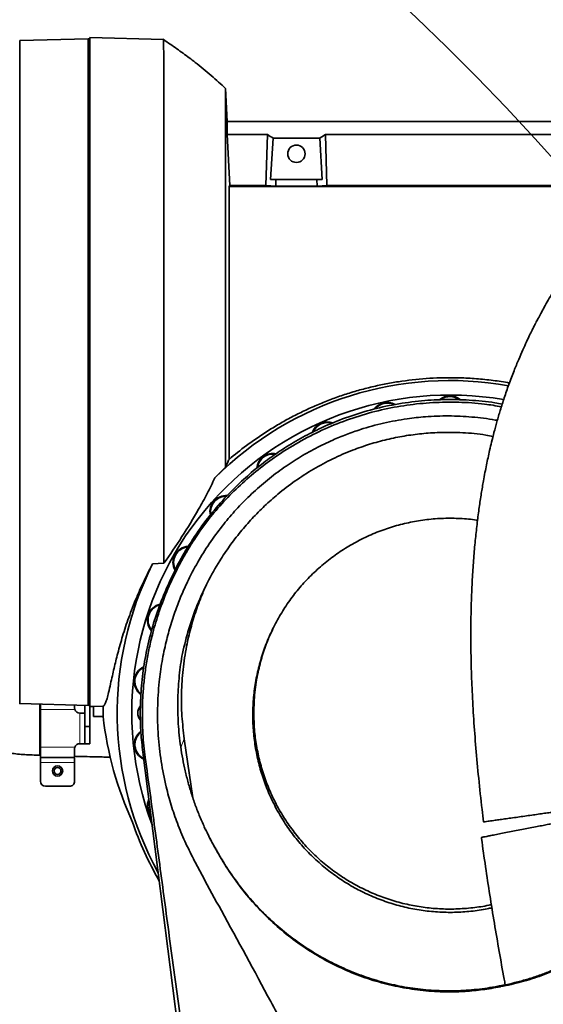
# Model space of a CAD drawing. Header units: millimetres. Extents: x 0 to 14900, y 0 to 10500.
# Tile 14 of 46: x 3513 to 3820, y 6804 to 7381. Entities that reach past the tile are written whole.
import ezdxf

# ---------------------------------------------------------------- set-up
doc = ezdxf.new("R2010")
doc.units = ezdxf.units.MM
doc.header["$LTSCALE"] = 25
doc.layers.add('THICK_LINE', color=7, linetype='Continuous')
doc.styles.add('SLDTEXTSTYLE0', font='TXT', dxfattribs={"width": 0.605})
doc.dimstyles.new('SLDDIMSTYLE0', dxfattribs={"dimtxt": 87.5, "dimasz": 87.5, "dimexe": 0, "dimexo": 0.0625, "dimgap": 21.875, "dimtad": 1, "dimdec": 0, "dimrnd": 1e-09, "dimzin": 12, "dimdsep": 46, "dimtxsty": 'SLDTEXTSTYLE0', "dimsah": 1, "dimcen": 0.09, "dimadec": 0, "dimazin": 3, "dimtfac": 1, "dimtofl": 0, "dimtmove": 0, "dimatfit": 3, "dimfxl": 1, "dimfrac": 2, "dimtolj": 1, "dimtzin": 12, "dimarcsym": 0})

# ---------------------------------------------------------------- blocks, each defined once
blk = doc.blocks.new('_D_5')
at = {"layer": 'THICK_LINE'}
for p, q in [((3814.85, 8448.48), (6748.77, 8448.48)), ((6711.27, 8448.48), (6711.27, 5049.82)), ((3815.75, 5049.82), (6748.77, 5049.82))]:
    blk.add_line(p, q, dxfattribs=at)
for points in [[(6711.27, 8448.48), (6698.77, 8360.98), (6723.77, 8360.98)], [(6711.27, 5049.82), (6723.77, 5137.32), (6698.77, 5137.32)]]:
    blk.add_solid(points, dxfattribs=at)
at = {"layer": 'THICK_LINE', "insert": (6598.48, 6615.47), "char_height": 87.5, "attachment_point": 1, "rotation": 90, "style": 'SLDTEXTSTYLE0'}
blk.add_mtext('3399', dxfattribs=at)

msp = doc.modelspace()

# ---------------------------------------------------------------- linework, layer by layer
at = {"color": 7, "linetype": 'Continuous', "lineweight": 35}
for p, q in [((3552.8527367, 7370.3458617), (3512.6770007, 7369.293823)), ((3553.8527367, 7370.2846991), (3552.8527367, 7370.3458617)), ((3552.8527367, 7370.3458617), (3552.8527367, 6979.2982335)), ((3553.8527367, 7370.9673039), (3553.8527367, 6978.6767913)), ((3553.8527367, 7370.9673039), (3596.9944984, 7369.8375972)), ((3597.9696363, 7369.1490306), (3596.739419, 7370.0102762)), ((3596.9944984, 7369.8375972), (3596.994305, 7369.8318366)), ((3634.330785, 7321.8220476), (3633.3219046, 7341.0726335)), ((3633.5026352, 7340.6075096), (3633.3384129, 7340.7576359)), ((3634.330785, 7321.8220476), (3634.330785, 7314.1110402)), ((3634.330785, 7321.8220476), (3883.8527367, 7321.8220476)), ((3635.7599174, 7284.2679601), (3634.330785, 7314.1110402)), ((3657.861481, 7314.1110402), (3634.330785, 7314.1110402)), ((3656.9584996, 7284.2679601), (3657.861481, 7314.1110402)), ((3661.2026516, 7311.9351396), (3659.7434408, 7287.8220476)), ((3661.2026516, 7311.9351396), (3688.5028219, 7311.9351396)), ((3688.5028219, 7311.9351396), (3689.9620327, 7287.8220476)), ((3692.7469738, 7284.2679601), (3691.8439925, 7314.1110402)), ((3691.8439925, 7314.1110402), (3847.861481, 7314.1110402)), ((3635.3527367, 7283.6432058), (3635.7599174, 7284.2679601)), ((3635.3527367, 7283.6432058), (3635.3527367, 7123.5950525)), ((3872.6124051, 7283.6432058), (3635.3527367, 7283.6432058)), ((3635.7599174, 7284.2679601), (3656.9584996, 7284.2679601)), ((3662.7214168, 7283.9181121), (3656.9584996, 7284.2679601)), ((3659.7434408, 7287.8220476), (3662.8395407, 7287.8220476)), ((3662.8395407, 7287.8220476), (3662.7214168, 7283.9181121)), ((3686.9840567, 7283.9181121), (3662.7214168, 7283.9181121)), ((3686.8659328, 7287.8220476), (3662.8395407, 7287.8220476)), ((3686.9840567, 7283.9181121), (3686.8659328, 7287.8220476)), ((3689.9620327, 7287.8220476), (3686.8659328, 7287.8220476)), ((3686.9840567, 7283.9181121), (3692.7469738, 7284.2679601)), ((3846.9584996, 7284.2679601), (3692.7469738, 7284.2679601)), ((3627.0595776, 7112.8004709), (3633.3219167, 7118.9888008)), ((3626.5696273, 7092.3796611), (3626.5742744, 7092.3851275)), ((3597.1271444, 7062.6192856), (3590.586325, 7062.3218633)), ((3602.617984, 7056.2741458), (3601.089134, 7053.0753156)), ((3512.6791763, 6980.3502153), (3552.8527367, 6979.2982335)), ((3524.8527367, 6980.0314394), (3524.8527367, 6976.8220476)), ((3524.8527367, 6976.8220476), (3524.8527367, 6954.8220476)), ((3544.8527367, 6979.5077209), (3544.8527367, 6977.8220476)), ((3545.0243096, 6976.8220476), (3544.8527367, 6977.8220476)), ((3550.8527367, 6979.3506054), (3550.8527367, 6966.8220476)), ((3552.8527367, 6979.2982335), (3553.8527367, 6979.3593962)), ((3555.8527367, 6978.7291632), (3553.8527367, 6978.6767913)), ((3553.8527367, 6978.6767913), (3553.8527367, 6966.8220476)), ((3561.5341462, 6978.8779361), (3555.8527367, 6978.7291632)), ((3555.8527367, 6972.8220476), (3555.8527367, 6978.7291632)), ((3550.6811639, 6974.8220476), (3547.8527367, 6974.8220476)), ((3561.503531, 6972.8220476), (3555.8527367, 6972.8220476)), ((3550.8527367, 6966.8220476), (3553.8527367, 6966.8220476)), ((3550.8527367, 6966.8220476), (3550.8527367, 6956.8220476)), ((3553.8527367, 6966.8220476), (3553.8527367, 6956.8220476)), ((3609.1308148, 6959.7367375), (3614.1686739, 6925.0234303)), ((3524.8527367, 6954.8220476), (3524.8527367, 6948.8220476)), ((3544.8527367, 6953.8220476), (3545.0243096, 6954.8220476)), ((3544.8527367, 6953.8220476), (3544.8527367, 6948.8220476)), ((3547.8527367, 6956.8220476), (3550.8527367, 6956.8220476)), ((3550.8527367, 6956.8220476), (3553.8527367, 6956.8220476)), ((3524.510734, 6950.0948004), (3524.8526186, 6950.0813757)), ((3524.8527367, 6948.8220476), (3544.8527367, 6948.8220476)), ((3524.8527367, 6948.8220476), (3524.8527367, 6945.8220476)), ((3544.8527367, 6948.8220476), (3544.8527367, 6945.8220476)), ((3683.5240101, 6178.6460345), (3584.8139908, 6951.8372707)), ((3524.8527367, 6945.8220476), (3524.8527367, 6934.8220476)), ((3544.8527367, 6945.8220476), (3544.8527367, 6934.8220476)), ((3527.8527367, 6931.8220476), (3541.8527367, 6931.8220476)), ((3628.8517689, 6892.7462612), (3628.4715561, 6893.54466)), ((3794.2537087, 6814.2753479), (3794.3365759, 6814.8563889))]:
    msp.add_line(p, q, dxfattribs=at)
at = {"color": 8, "linetype": 'Continuous', "lineweight": 18}
for p, q in [((3524.8527367, 6976.8220476), (3545.0243096, 6976.8220476)), ((3547.8527367, 6974.8220476), (3547.8527367, 6956.8220476)), ((3607.1016734, 6954.6756116), (3609.1308148, 6959.7367375)), ((3524.8527367, 6954.8220476), (3545.0243096, 6954.8220476)), ((3586.2267892, 6948.7170305), (3584.8139908, 6951.8372707)), ((3524.8527367, 6945.8220476), (3544.8527367, 6945.8220476))]:
    msp.add_line(p, q, dxfattribs=at)
at = {"color": 7, "linetype": 'Continuous', "lineweight": 35}
for centre, radius in [((3674.8527367, 7302.8220476), 5.1), ((3534.8527367, 6940.8220476), 3), ((3534.8527367, 6940.8220476), 2)]:
    msp.add_circle(centre, radius, dxfattribs=at)
for centre, radius, start, end in [((3764.8527367, 6974.8220476), 195, 79.8911704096, 134.9615085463), ((3764.8527367, 6974.8220476), 186.5, 80.2968951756, 200.5724932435), ((3728.1563233, 7147.4650992), 9.5, 61.8935166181, 144.2497010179), ((3728.1563233, 7147.4650992), 9.135, 65.1725214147, 140.7298771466), ((3764.8527367, 7151.3220476), 9.5, 49.7307075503, 130.8467267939), ((3764.8527367, 7151.3220476), 9.135, 52.6735848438, 126.2378969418), ((3693.0637192, 7136.0628209), 9.5, 70.2198989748, 158.5281891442), ((3693.0637192, 7136.0628209), 9.135, 72.6822138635, 155.886408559), ((3661.1086397, 7117.6135471), 9.5, 78.2960686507, 174.5018831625), ((3661.1086397, 7117.6135471), 9.135, 80.5731319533, 172.9164204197), ((3633.687675, 7092.9235996), 9.5, 85.6936411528, 191.8923434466), ((3633.687675, 7092.9235996), 9.135, 87.6559448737, 190.0603022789), ((3611.999253, 7063.0720476), 9.5, 93.3253381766, 209.0092364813), ((3611.999253, 7063.0720476), 9.135, 95.0987551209, 207.1753429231), ((3764.8527367, 6974.8220476), 195, 153.338602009, 208.7203084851), ((3596.9912616, 7029.3635471), 9.5, 102.1514913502, 222.2654132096), ((3596.9912616, 7029.3635471), 9.135, 103.6335819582, 220.3622092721), ((3589.3196222, 6993.2713214), 9.5, 114.7725098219, 233.9876345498), ((3589.3196222, 6993.2713214), 9.135, 116.2150653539, 231.9760870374), ((3547.8527367, 6977.8220476), 3, 199.4712206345, 270), ((3764.8527367, 6974.8220476), 203.3590408, 178.857190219, 180.5635028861), ((3588.3527367, 6974.8220476), 6.5, 138.5347189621, 180), ((3588.3527367, 6974.8220476), 6.5, 180, 220.4963148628), ((3589.3196222, 6956.3727739), 9.5, 127.0395445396, 245.2078349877), ((3589.3196222, 6956.3727739), 9.135, 128.7082467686, 243.7619713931), ((3547.8527367, 6953.8220476), 3, 90, 160.5287793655), ((3527.8527367, 6934.8220476), 3, 180, 270), ((3541.8527367, 6934.8220476), 3, 270, 0.0000000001), ((3596.9912616, 6920.2805481), 9.5, 155.5782149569, 218.9724883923), ((3596.9912616, 6920.2805481), 9.135, 159.5064035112, 215.0442998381), ((3764.8527367, 6974.8220476), 196.7818645, 198.9797053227, 210.0045820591)]:
    msp.add_arc(centre, radius, start, end, dxfattribs=at)
for centre, major_axis, ratio, start_param, end_param in [((3622.3056487, 7174.8220476), (13.289428, 146.8018055), 0.5742046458, 5.966267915, 6.0097856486), ((3727.3998248, 7174.8220476), (-13.289428, 146.8018055), 0.5742046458, 0.2733996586, 0.3169173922), ((3764.8527367, 6996.6633876), (0, 205.8882133), 0.9943572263, 1.6868541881, 2.0008634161)]:
    msp.add_ellipse(centre, major_axis=major_axis, ratio=ratio, start_param=start_param, end_param=end_param, dxfattribs=at)
for points, knots in [([(3597.1271444, 7062.6192856), (3597.1286736, 7066.4461914), (3597.131748, 7074.1396323), (3597.1346845, 7086.3863511), (3597.1413651, 7099.1564523), (3597.1431203, 7110.7399495), (3597.1439305, 7120.9146102), (3597.1456294, 7129.523614), (3597.1484422, 7139.2371508), (3597.1496196, 7150.0755755), (3597.1481754, 7163.0519749), (3597.1495819, 7176.4879211), (3597.1507423, 7190.3122772), (3597.1472727, 7203.4178283), (3597.1460864, 7216.3697258), (3597.1463693, 7229.1101716), (3597.1416504, 7241.5375912), (3597.1377216, 7253.6411092), (3597.1363953, 7265.3699749), (3597.1312677, 7276.7522351), (3597.124475, 7287.8407277), (3597.1209137, 7298.4289471), (3597.1152029, 7308.4581871), (3597.106097, 7317.7589498), (3597.0999787, 7326.3897122), (3597.0938493, 7334.3172899), (3597.0828404, 7341.4938474), (3597.0740102, 7347.9136556), (3597.0669878, 7353.5530867), (3597.0545805, 7358.4188103), (3597.0427554, 7362.4933804), (3597.033608, 7365.8720785), (3597.0181662, 7368.3482067), (3597.0046972, 7369.6500609), (3596.9974201, 7369.7838721), (3596.9944984, 7369.8375972)], [0, 0, 0, 0, 0.032490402, 0.0653172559, 0.0983142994, 0.1316584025, 0.1524842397, 0.1733972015, 0.1943539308, 0.2224593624, 0.2506713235, 0.2861534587, 0.317057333, 0.3481030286, 0.3790135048, 0.4097550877, 0.4406362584, 0.4710486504, 0.5016046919, 0.5322978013, 0.56317288, 0.5951248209, 0.6260527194, 0.6571227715, 0.6879739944, 0.7187211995, 0.7496080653, 0.7800891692, 0.8107229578, 0.8414948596, 0.8724909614, 0.904097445, 0.939866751, 0.9758565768, 1, 1, 1, 1]), ([(3596.9944984, 7369.8375972), (3598.3067673, 7368.9423694), (3600.9042885, 7367.1703448), (3604.7187614, 7364.4808519), (3608.4198659, 7361.8034343), (3612.0040701, 7359.1354862), (3617.5690071, 7354.8615836), (3624.8178501, 7349.0119785), (3630.5584816, 7343.6525522), (3633.3219046, 7341.0726335)], [0, 0, 0, 0, 0.1027261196, 0.2033373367, 0.3018093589, 0.3981230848, 0.492264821, 0.7555866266, 1, 1, 1, 1]), ([(3512.6782158, 7369.2474197), (3512.6812441, 7369.2262315), (3512.687992, 7369.1790192), (3512.6983722, 7368.3081472), (3512.7074918, 7366.6450732), (3512.7193967, 7364.000991), (3512.7314338, 7360.492955), (3512.740141, 7356.1173687), (3512.7493258, 7351.2075384), (3512.7591873, 7345.9468112), (3512.7664432, 7340.4997473), (3512.7721228, 7334.5144368), (3512.7794542, 7328.0049485), (3512.787084, 7320.9868859), (3512.7927016, 7313.5245412), (3512.79687, 7305.6477384), (3512.8029058, 7297.3866528), (3512.8087694, 7288.7148072), (3512.8126699, 7279.6555417), (3512.8153003, 7270.2343608), (3512.820272, 7259.9030544), (3512.8248242, 7248.6219349), (3512.8264312, 7236.3697978), (3512.8288674, 7223.7821098), (3512.8325774, 7210.9122376), (3512.8330212, 7198.6246512), (3512.8325032, 7187.0107226), (3512.8340679, 7176.1304576), (3512.8345752, 7165.2117427), (3512.8331117, 7154.2885629), (3512.8310687, 7143.3958251), (3512.8310431, 7132.636315), (3512.8297328, 7122.0438693), (3512.8264869, 7111.6499333), (3512.8229661, 7101.4229722), (3512.8213118, 7091.3965294), (3512.8181909, 7081.6048128), (3512.8133987, 7072.5973947), (3512.8088143, 7064.3525416), (3512.8059431, 7056.8258395), (3512.8023228, 7049.5413245), (3512.7964729, 7041.3337489), (3512.7882598, 7032.4258722), (3512.7826945, 7023.865527), (3512.775408, 7016.6185799), (3512.7669592, 7010.5300953), (3512.7595953, 7004.9392776), (3512.7531572, 6999.8684678), (3512.7448668, 6995.3389107), (3512.734892, 6991.3946113), (3512.7266178, 6988.0420327), (3512.7186865, 6985.2828765), (3512.7088903, 6983.1169298), (3512.6978531, 6981.5334593), (3512.689035, 6980.6275379), (3512.6833159, 6980.2619356), (3512.6796541, 6980.3584636), (3512.6794992, 6980.3625472)], [0, 0, 0, 0, 0.0146880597, 0.0327285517, 0.0540214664, 0.0754026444, 0.0968810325, 0.1184452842, 0.1401092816, 0.1578679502, 0.1756821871, 0.1935512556, 0.2114769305, 0.2294584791, 0.2474977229, 0.2652584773, 0.2830729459, 0.3009435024, 0.3188669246, 0.3368474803, 0.3548838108, 0.3761654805, 0.3975434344, 0.4190185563, 0.4405928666, 0.4622670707, 0.480023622, 0.4978357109, 0.5157044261, 0.5336297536, 0.5516127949, 0.5696535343, 0.5874145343, 0.605229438, 0.623100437, 0.6410246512, 0.6590060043, 0.6770433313, 0.692202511, 0.7073961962, 0.7226950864, 0.7380294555, 0.7611669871, 0.7844278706, 0.8021854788, 0.8199986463, 0.8378678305, 0.8557936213, 0.8737765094, 0.891817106, 0.9095831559, 0.9274003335, 0.9452736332, 0.9631944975, 0.9811724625, 0.9992034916, 1, 1, 1, 1]), ([(3633.3219167, 7118.9888008), (3633.3219302, 7122.0717954), (3633.3219571, 7128.2484546), (3633.3219595, 7137.7649164), (3633.3219009, 7147.4535549), (3633.321926, 7156.9035776), (3633.3219637, 7166.0405026), (3633.321942, 7176.4801747), (3633.3218874, 7188.6220248), (3633.3219836, 7202.4572541), (3633.321922, 7213.9339697), (3633.3219061, 7223.0621138), (3633.3219538, 7231.946209), (3633.3219642, 7242.7265086), (3633.3218822, 7255.2101305), (3633.3219633, 7265.2345168), (3633.3219546, 7273.0030608), (3633.3219078, 7280.4301237), (3633.3219283, 7289.189652), (3633.3219786, 7298.9208146), (3633.3218937, 7306.3719446), (3633.3219289, 7311.908817), (3633.3219688, 7317.0352548), (3633.3219247, 7322.7762105), (3633.3219071, 7328.6439368), (3633.3219744, 7332.6654698), (3633.3219422, 7335.3399235), (3633.3219036, 7337.2183953), (3633.3219276, 7338.856437), (3633.3219638, 7340.1213631), (3633.3219381, 7340.9226254), (3633.3219158, 7341.0225792), (3633.3219046, 7341.0726335)], [0, 0, 0, 0, 0.0306856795, 0.061477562, 0.0925961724, 0.1238259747, 0.1513850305, 0.1790208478, 0.2223005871, 0.2658812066, 0.3104087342, 0.3328206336, 0.3552740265, 0.3985535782, 0.442132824, 0.4866590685, 0.5090701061, 0.5315223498, 0.5748376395, 0.6184543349, 0.6630205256, 0.6854523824, 0.707925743, 0.7512084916, 0.7947914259, 0.8393215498, 0.8617344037, 0.8841885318, 0.9129196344, 0.941738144, 0.9708238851, 1, 1, 1, 1]), ([(3963.2083303, 7340.6262019), (3962.3892338, 7340.5389084), (3960.2845884, 7340.3146103), (3957.0869969, 7339.6836325), (3953.7893146, 7338.892878), (3950.9005793, 7338.0624416), (3947.3724478, 7336.9156461), (3943.1667614, 7335.3289709), (3937.8641218, 7333.0184896), (3932.0369392, 7330.1301286), (3925.8547755, 7326.6900516), (3920.2460442, 7323.2553982), (3915.4887539, 7320.1292341), (3911.7229899, 7317.5257597), (3908.57779, 7315.2608376), (3905.8173592, 7313.2104621), (3902.9944231, 7311.0544256), (3899.6969588, 7308.4554779), (3896.1034957, 7305.5195075), (3892.2682587, 7302.2697602), (3888.2653639, 7298.7529336), (3884.0292233, 7294.8845332), (3879.716498, 7290.7881688), (3875.4713111, 7286.5982587), (3870.5601017, 7281.5669098), (3865.0451997, 7275.6494557), (3858.9975828, 7268.7918806), (3852.6180439, 7261.1548323), (3845.8864929, 7252.5800687), (3838.7548526, 7242.8111857), (3831.767895, 7232.4784097), (3826.3443003, 7223.7681777), (3822.4687071, 7217.1446327), (3820.173961, 7213.0864927), (3818.1741727, 7209.4347936), (3816.5143339, 7206.316737), (3815.1805062, 7203.7497223), (3814.035889, 7201.5029158), (3812.8449824, 7199.1223289), (3811.3843424, 7196.1353569), (3809.5652262, 7192.2993459), (3807.4165965, 7187.5865131), (3804.9758299, 7181.9636691), (3802.2129849, 7175.2050884), (3799.3697483, 7167.702189), (3796.6728523, 7159.9226287), (3794.3470753, 7152.6034711), (3792.360628, 7145.8104749), (3790.6728838, 7139.5686993), (3789.2702783, 7133.9873927), (3788.1113651, 7129.0608293), (3787.1277924, 7124.6262293), (3786.2185721, 7120.2890702), (3785.3244514, 7115.7621429), (3784.2894267, 7110.1645782), (3783.1413006, 7103.3715198), (3781.9246341, 7095.2559596), (3780.7788128, 7086.4658514), (3779.7325185, 7076.9950791), (3778.8090596, 7066.7863158), (3778.0345771, 7055.7516858), (3777.4456817, 7043.8054077), (3777.0882156, 7030.9283616), (3777.0072353, 7017.1507114), (3777.241812, 7002.5178133), (3777.8156632, 6987.0816112), (3778.7386847, 6970.8767835), (3780.0091384, 6953.9384662), (3781.6486291, 6936.3101181), (3783.1650485, 6921.9073765), (3784.2415447, 6913.3811766), (3784.5499435, 6910.9385578)], [0, 0, 0, 0, 0.007112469, 0.0182752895, 0.0278485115, 0.036271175, 0.0445315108, 0.0603247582, 0.0762792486, 0.0966053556, 0.1181454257, 0.1387793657, 0.1535812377, 0.166906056, 0.1776507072, 0.1860946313, 0.1956345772, 0.207120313, 0.2205789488, 0.2332893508, 0.2473898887, 0.2627023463, 0.2779925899, 0.2930141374, 0.3077494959, 0.3302900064, 0.3520360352, 0.3729490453, 0.3996461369, 0.4260100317, 0.4525260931, 0.4791043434, 0.48917099, 0.4986135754, 0.5067283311, 0.5135387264, 0.5190658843, 0.5233285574, 0.5278951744, 0.5341364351, 0.5420250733, 0.5515269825, 0.562601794, 0.5751969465, 0.5903384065, 0.6043616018, 0.6171519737, 0.6287659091, 0.6392515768, 0.6486471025, 0.6565336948, 0.6634976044, 0.6702994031, 0.6775625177, 0.6852863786, 0.6970525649, 0.7097600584, 0.7234222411, 0.7380564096, 0.7536851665, 0.7705783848, 0.7889139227, 0.808703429, 0.8299544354, 0.8526693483, 0.87685879, 0.9025359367, 0.9296792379, 0.9582193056, 0.9880305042, 1, 1, 1, 1]), ([(3799.6714998, 7168.3754979), (3799.2914715, 7168.4519814), (3795.7219261, 7169.170378), (3788.8556828, 7170.0849748), (3779.0877123, 7171.0765211), (3767.1065741, 7171.6322136), (3752.9218339, 7171.3671944), (3739.3026989, 7169.9724291), (3728.4075184, 7168.1624327), (3720.1955245, 7166.4381243), (3712.0399324, 7164.3612191), (3704.0572493, 7161.9634275), (3696.2688552, 7159.26616), (3688.6750919, 7156.2847806), (3681.1919772, 7152.9893326), (3673.7836906, 7149.3606237), (3666.4794393, 7145.4039725), (3659.2866056, 7141.1182981), (3652.2825604, 7136.5381378), (3644.1651542, 7130.784401), (3638.6951089, 7126.3218273), (3635.3527367, 7123.5950525)], [0, 0, 0, 0, 0.0065783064, 0.0617889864, 0.1174122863, 0.173174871, 0.2652149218, 0.3578910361, 0.4051986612, 0.4525920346, 0.5002468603, 0.5479905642, 0.5940354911, 0.6401636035, 0.6865506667, 0.7330288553, 0.7805764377, 0.8282332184, 0.876241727, 0.9243797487, 1, 1, 1, 1]), ([(3455.0870755, 7155.7640858), (3453.5402761, 7154.690033), (3450.1133166, 7152.3104514), (3445.4377168, 7148.3573006), (3441.0451533, 7144.1965775), (3437.3572209, 7140.2380391), (3434.0690453, 7136.311026), (3431.2177945, 7132.5191694), (3428.7297854, 7128.852086), (3426.6695493, 7125.5271975), (3424.8272075, 7122.2908654), (3423.1421549, 7119.0666114), (3421.4585921, 7115.5457588), (3419.7072458, 7111.4910657), (3417.8489175, 7106.5870914), (3416.1099485, 7101.1572992), (3414.650347, 7095.5986819), (3413.3593895, 7089.4748681), (3412.3611828, 7082.9565783), (3411.7384281, 7076.2160766), (3411.5005326, 7070.2637485), (3411.525619, 7065.1209237), (3411.6896329, 7061.2786496), (3411.8763297, 7058.5344669), (3412.0477357, 7056.483682), (3412.2768173, 7054.1885421), (3412.6118437, 7051.3934633), (3413.0957967, 7048.0447199), (3413.7730822, 7044.1499799), (3414.7658343, 7039.3823201), (3416.0954386, 7034.1092757), (3417.7314148, 7028.6929946), (3419.4374098, 7023.8093439), (3421.158814, 7019.4387744), (3422.9365039, 7015.3606427), (3424.7808779, 7011.506285), (3426.8018937, 7007.6406258), (3429.0276059, 7003.7335842), (3431.4961649, 6999.7714394), (3434.0571854, 6996.0102363), (3436.5135467, 6992.6820974), (3438.7883633, 6989.8088661), (3441.0828047, 6987.0853991), (3443.6614266, 6984.2146772), (3446.7968277, 6980.978311), (3450.4466271, 6977.5313028), (3454.3558102, 6974.1845433), (3458.1990569, 6971.2014885), (3461.7516635, 6968.6848372), (3464.7315738, 6966.7440783), (3467.4032363, 6965.1169435), (3470.1203157, 6963.5594037), (3473.5516886, 6961.7414778), (3477.8072252, 6959.7052275), (3482.6100974, 6957.6863899), (3487.909209, 6955.769138), (3493.6528567, 6954.0243082), (3500.1871555, 6952.4470026), (3507.5713732, 6951.1712766), (3515.7789438, 6950.2738496), (3521.5310023, 6950.1520597), (3524.5127072, 6950.0889272)], [0, 0, 0, 0, 0.0180494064, 0.0399887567, 0.0601083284, 0.0784127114, 0.0948859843, 0.1128617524, 0.1279610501, 0.1416828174, 0.1545850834, 0.1680431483, 0.1811507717, 0.1972386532, 0.2167867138, 0.2395852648, 0.2613834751, 0.2819986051, 0.3111100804, 0.3372545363, 0.3603423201, 0.380308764, 0.397113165, 0.4051493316, 0.4123713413, 0.4211088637, 0.4320474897, 0.4451850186, 0.4605151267, 0.4780254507, 0.501713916, 0.5234336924, 0.5431851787, 0.560976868, 0.576946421, 0.5935674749, 0.6090796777, 0.6257348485, 0.643494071, 0.6604735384, 0.6753512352, 0.6881612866, 0.6996927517, 0.7131484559, 0.7288489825, 0.7467513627, 0.764949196, 0.7812248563, 0.7956158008, 0.8081579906, 0.8161587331, 0.8261181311, 0.8386016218, 0.8536075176, 0.8711362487, 0.8876820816, 0.9060287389, 0.9263041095, 0.9487348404, 0.973425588, 1, 1, 1, 1]), ([(3602.6411743, 7056.263916), (3602.7444881, 7056.4993716), (3604.8675407, 7061.3378797), (3609.978996, 7070.3726958), (3618.1865757, 7083.1890762), (3627.6637598, 7095.3431196), (3637.41648, 7105.8970857), (3647.16712, 7114.9292228), (3656.621438, 7122.5757394), (3666.6207913, 7129.5998516), (3677.128424, 7135.9575741), (3688.8610078, 7142.0036643), (3701.8858513, 7147.508032), (3716.230443, 7152.1993672), (3731.0775976, 7155.7082301), (3746.1060802, 7157.9188569), (3761.203984, 7158.877409), (3776.1907367, 7158.4825721), (3787.6581628, 7157.4929355), (3794.0139166, 7156.2161582), (3795.4371017, 7155.9302613)], [0, 0, 0, 0, 0.00331921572, 0.06820840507, 0.13355387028, 0.19960967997, 0.26663882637, 0.31856564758, 0.37072881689, 0.42313211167, 0.47578065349, 0.52867756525, 0.59283490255, 0.65744715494, 0.7225276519, 0.78872874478, 0.8524806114, 0.91668301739, 0.98134359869, 1, 1, 1, 1]), ([(3626.5742744, 7092.3851275), (3629.6043979, 7095.8195699), (3635.6732121, 7102.6981651), (3645.7096404, 7112.1257328), (3656.3599723, 7120.8374192), (3668.1192779, 7129.0442407), (3681.028753, 7136.5620812), (3695.0779794, 7143.2109392), (3709.64102, 7148.6481567), (3724.5014167, 7152.7853618), (3739.5660422, 7155.5760421), (3754.7309579, 7157.0863396), (3769.9601415, 7157.2700165), (3783.4290856, 7156.4560982), (3791.6944995, 7155.0286814), (3794.9708872, 7154.4628573)], [0, 0, 0, 0, 0.0731211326, 0.146449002, 0.2197726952, 0.2928881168, 0.3753231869, 0.4580645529, 0.5408011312, 0.6232296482, 0.7040112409, 0.7850888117, 0.8661667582, 0.9469488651, 1, 1, 1, 1]), ([(3688.5022321, 6752.2978648), (3686.1654861, 6756.7736573), (3681.4913247, 6765.7265245), (3671.721223, 6783.4103752), (3655.0437678, 6814.5828296), (3636.8620569, 6847.8972964), (3621.6692082, 6875.7068835), (3614.4940514, 6889.2434106), (3609.3899936, 6899.553994), (3604.9707401, 6910.0539311), (3601.3641196, 6920.7339766), (3598.0435574, 6932.8034061), (3595.3617497, 6946.4641309), (3593.6422361, 6961.7981865), (3593.2556013, 6977.4193255), (3594.1422072, 6991.8760876), (3595.9624391, 7004.97124), (3598.2723448, 7016.1419053), (3601.1374666, 7026.6541201), (3604.285135, 7036.0299813), (3607.7555271, 7044.7676883), (3612.0839425, 7054.2524989), (3617.5991802, 7064.55952), (3624.5435562, 7075.4900544), (3631.8282572, 7085.3120292), (3639.4818788, 7094.2570459), (3647.6079756, 7102.584772), (3656.5370011, 7110.5555408), (3666.083399, 7117.9132913), (3675.9261598, 7124.4454416), (3685.8821128, 7130.1116359), (3695.3337888, 7134.6690707), (3704.1445347, 7138.2869927), (3714.0372075, 7141.7605975), (3725.9011537, 7145.0283189), (3738.664242, 7147.4061467), (3751.3826029, 7148.7914487), (3764.0530188, 7149.2666374), (3777.6884034, 7148.5336096), (3787.2403884, 7147.5393722), (3792.1236502, 7146.4726094), (3792.5534488, 7146.3787186)], [0, 0, 0, 0, 0.028014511, 0.0560370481, 0.1120763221, 0.2241620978, 0.2665960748, 0.2878812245, 0.3091653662, 0.3304214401, 0.3510668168, 0.3717118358, 0.3998900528, 0.4282600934, 0.4572442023, 0.4864399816, 0.5084080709, 0.5303759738, 0.5494717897, 0.5685674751, 0.5849274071, 0.6012872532, 0.625976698, 0.649178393, 0.6723797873, 0.6930151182, 0.7136504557, 0.7360312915, 0.7584118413, 0.7794378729, 0.8004636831, 0.8208514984, 0.8366041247, 0.8523567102, 0.8779682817, 0.9035797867, 0.9230272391, 0.9476940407, 0.97264293, 0.997592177, 1, 1, 1, 1]), ([(3790.0544708, 7137.0412363), (3788.6389575, 7137.3225573), (3782.7854349, 7138.4858941), (3772.2274954, 7139.3486002), (3759.6945774, 7139.5524822), (3748.2615657, 7138.7767978), (3738.0374287, 7137.4082171), (3727.8211497, 7135.3357483), (3717.7068623, 7132.5583374), (3707.0593281, 7128.8428631), (3696.0518763, 7124.0499023), (3684.782195, 7118.0155653), (3674.0002027, 7111.0564865), (3664.4561887, 7103.7436999), (3656.0951307, 7096.3144279), (3648.8105003, 7088.9563867), (3641.9624156, 7081.0964806), (3635.6090818, 7072.7848835), (3629.0418152, 7062.9574634), (3622.5595667, 7051.4909097), (3616.5173978, 7038.1872408), (3611.5028503, 7024.2735542), (3609.1915564, 7014.6312074), (3608.0315458, 7009.7918301)], [0, 0, 0, 0, 0.0176137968, 0.0728377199, 0.1287292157, 0.1701851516, 0.2121506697, 0.2541161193, 0.2968450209, 0.3395743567, 0.3911292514, 0.4426849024, 0.4949495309, 0.5472151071, 0.5890611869, 0.6313164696, 0.673572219, 0.7164176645, 0.7592638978, 0.8183135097, 0.8778075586, 0.9386730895, 1, 1, 1, 1]), ([(3635.3527367, 7123.5950525), (3635.0256361, 7122.8583976), (3634.3538052, 7121.3453846), (3633.6718447, 7119.7879516), (3633.3219167, 7118.9888008)], [0, 0, 0, 0, 0.4868794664, 1, 1, 1, 1]), ([(3627.0595776, 7112.8004709), (3625.5660926, 7109.6853626), (3622.5764333, 7103.4495366), (3616.230795, 7091.8704892), (3607.9063469, 7078.1372441), (3600.7235728, 7067.7967769), (3597.1271444, 7062.6192856)], [0, 0, 0, 0, 0.1771078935, 0.3545347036, 0.6768143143, 1, 1, 1, 1]), ([(3584.8145725, 6951.8373438), (3584.3981304, 6955.6565311), (3583.5652225, 6963.2951233), (3583.2123228, 6975.7332392), (3583.7239668, 6989.0760079), (3585.4036852, 7003.2428925), (3588.1855903, 7017.2340645), (3592.0585593, 7030.9638358), (3596.9832402, 7044.3148979), (3602.9206191, 7057.2108947), (3609.8412999, 7069.5623019), (3617.6439277, 7081.3886912), (3623.5949351, 7088.7166706), (3626.5696273, 7092.3796611)], [0, 0, 0, 0, 0.0764236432, 0.1528516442, 0.2473884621, 0.34191689, 0.4364281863, 0.5309149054, 0.6253693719, 0.7190964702, 0.8127801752, 0.9064156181, 1, 1, 1, 1]), ([(3586.2267892, 6948.7170305), (3585.9396149, 6951.0025953), (3585.3650069, 6955.5757901), (3584.8165626, 6962.8147856), (3584.516453, 6970.3583451), (3584.5297006, 6978.4376746), (3584.9065328, 6986.7470584), (3585.6950224, 6995.4221667), (3586.904647, 7004.1873541), (3588.554905, 7013.0200471), (3590.9437546, 7023.1244129), (3594.4383848, 7034.7743444), (3599.4182742, 7047.8223614), (3604.6732113, 7058.9492002), (3609.6251339, 7067.9643177), (3615.1671462, 7077.0695676), (3620.8504648, 7085.2193813), (3625.3207042, 7090.8164045), (3626.5694003, 7092.3798512)], [0, 0, 0, 0, 0.0451987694, 0.0904383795, 0.1415830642, 0.1927322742, 0.2484483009, 0.3041645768, 0.3630037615, 0.4214062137, 0.4798084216, 0.5659737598, 0.6590079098, 0.7525881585, 0.8062710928, 0.8599544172, 0.9608803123, 1, 1, 1, 1]), ([(3780.9889872, 7087.8600632), (3780.4150233, 7087.9600911), (3776.6745114, 7088.6119713), (3769.6226574, 7089.0508325), (3759.8546643, 7089.1019502), (3750.1107211, 7088.2443414), (3740.5096517, 7086.5949845), (3731.130665, 7084.1668227), (3721.9032226, 7080.9336129), (3712.9848348, 7076.91844), (3704.4677214, 7072.1774046), (3696.4159569, 7066.7779924), (3688.7730485, 7060.6696104), (3681.6829917, 7053.9369408), (3675.199195, 7046.6295528), (3669.3859048, 7038.8559997), (3664.1874098, 7030.5398239), (3659.7261035, 7021.8414694), (3656.0260723, 7012.8042599), (3653.1144065, 7003.5357722), (3650.9669587, 6993.9562593), (3649.6389045, 6984.2435656), (3649.1429684, 6974.4946566), (3649.4634021, 6964.7972971), (3650.6122585, 6955.072036), (3652.577128, 6945.480903), (3655.3324303, 6936.1269912), (3658.836699, 6927.0896076), (3663.1355547, 6918.3016661), (3668.1620778, 6909.9101767), (3673.8550841, 6902.0012667), (3680.1459409, 6894.633838), (3687.1020565, 6887.762015), (3694.620127, 6881.5091611), (3702.609163, 6875.931429), (3710.9836702, 6871.060607), (3719.8180793, 6866.8700596), (3728.9822056, 6863.452894), (3738.3709512, 6860.8336274), (3747.8917943, 6859.0084052), (3757.619641, 6857.9792481), (3767.408028, 6857.766341), (3777.1323824, 6858.4509709), (3784.4488106, 6859.4055133), (3788.4694764, 6860.3904012), (3789.3621635, 6860.6090707)], [0, 0, 0, 0, 0.0043267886, 0.0281976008, 0.0523224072, 0.0768591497, 0.100733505, 0.1246077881, 0.1487337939, 0.1732710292, 0.1971621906, 0.221053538, 0.2451961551, 0.2697482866, 0.2935849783, 0.3176737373, 0.3417625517, 0.3663457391, 0.3901933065, 0.4142105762, 0.4384204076, 0.4630271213, 0.4869339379, 0.5108406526, 0.5350096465, 0.5595856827, 0.5834707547, 0.6073552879, 0.6314963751, 0.6560484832, 0.6799218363, 0.7037948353, 0.7279221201, 0.7524613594, 0.7763362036, 0.8002109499, 0.8243376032, 0.8488757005, 0.8727650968, 0.8966546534, 0.920795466, 0.9453459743, 0.9692602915, 0.9931750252, 1, 1, 1, 1]), ([(3561.5341462, 6978.8779361), (3561.7774349, 6978.9781355), (3562.2652306, 6979.1790362), (3563.0284961, 6980.7289512), (3563.8381435, 6983.2153474), (3564.7650582, 6986.8766023), (3565.7797327, 6991.3939463), (3566.868864, 6996.3164064), (3567.9051805, 7000.8564322), (3568.9752144, 7005.3223533), (3570.1441633, 7009.9261215), (3571.4685258, 7014.8003083), (3572.9645061, 7019.9164039), (3574.6464467, 7025.2455912), (3576.5571761, 7030.8378846), (3578.7313041, 7036.7024985), (3581.1939477, 7042.8192452), (3583.9804449, 7049.1654043), (3587.067693, 7055.6724967), (3589.4121832, 7060.1030181), (3590.586325, 7062.3218633)], [0, 0, 0, 0, 0.0726126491, 0.1455889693, 0.2196975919, 0.2941952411, 0.3775748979, 0.4408608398, 0.4940719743, 0.5405577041, 0.5871501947, 0.6338539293, 0.6788517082, 0.7239579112, 0.769178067, 0.814518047, 0.8606747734, 0.906969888, 0.9534096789, 1, 1, 1, 1]), ([(3609.1308148, 6959.7367375), (3608.5960239, 6964.1688946), (3607.522729, 6973.0639826), (3607.3205986, 6986.6311858), (3608.1918533, 7000.324266), (3610.1222293, 7013.0099571), (3612.7797285, 7024.5576092), (3615.9484105, 7034.9391071), (3619.32177, 7044.065062), (3621.9293651, 7049.5818417), (3622.9838804, 7051.8128357)], [0, 0, 0, 0, 0.1417091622, 0.2844022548, 0.4302014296, 0.5770755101, 0.6914054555, 0.8062539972, 0.9216488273, 1, 1, 1, 1]), ([(3660.9303584, 7023.8763009), (3659.9410716, 7021.7604069), (3657.5817121, 7016.7141909), (3654.7128989, 7008.3146331), (3652.0758031, 6998.1255072), (3650.2265529, 6986.9122166), (3649.9777974, 6978.8668272), (3649.8527367, 6974.8220476)], [0, 0, 0, 0, 0.138157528, 0.3294932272, 0.5240877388, 0.7607374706, 1, 1, 1, 1]), ([(3608.0309192, 7009.7917183), (3607.6640426, 7007.6353432), (3606.9297547, 7003.3194495), (3606.1455992, 6996.7912241), (3605.5942807, 6990.2274713), (3605.2992431, 6983.600718), (3605.2605396, 6976.9275912), (3605.4861176, 6970.2109033), (3605.9762923, 6963.4936957), (3606.7471877, 6956.6498162), (3607.8173629, 6949.6979379), (3609.2082836, 6942.6443565), (3610.9003555, 6935.6365382), (3612.9045467, 6928.6449264), (3615.224249, 6921.6919022), (3617.8654042, 6914.7828268), (3620.8224025, 6907.9776583), (3624.4008047, 6900.5763705), (3627.2397521, 6895.5821114), (3628.8517689, 6892.7462612)], [0, 0, 0, 0, 0.0538974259, 0.1078734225, 0.1620855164, 0.2163761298, 0.2715622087, 0.3268308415, 0.3823485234, 0.4379493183, 0.4970222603, 0.5561955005, 0.6156739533, 0.6752550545, 0.7360178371, 0.7968908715, 0.8581016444, 0.9194269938, 1, 1, 1, 1]), ([(3524.5127072, 6980.0403433), (3524.5127072, 6979.8860451), (3524.5127072, 6979.5174726), (3524.5127072, 6978.2857484), (3524.5127072, 6976.4985426), (3524.5127072, 6974.2555049), (3524.5127072, 6971.6688164), (3524.5127072, 6968.8362562), (3524.5127072, 6965.8635093), (3524.5127072, 6962.8737717), (3524.5127072, 6959.9738956), (3524.5127072, 6957.2907255), (3524.5127072, 6954.605792), (3524.5127072, 6953.2219896), (3524.5127072, 6952.4314955)], [0, 0, 0, 0, 0.059583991, 0.1423283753, 0.2253992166, 0.3084103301, 0.3912126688, 0.4743942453, 0.5571073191, 0.6402631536, 0.7231614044, 0.8060928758, 0.8892309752, 1, 1, 1, 1]), ([(3550.8527367, 6974.9936205), (3550.8388736, 6974.9265197), (3550.8192855, 6974.8317083), (3550.7124026, 6974.8242326), (3550.6811639, 6974.8220476)], [0, 0, 0, 0, 0.7077296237, 1, 1, 1, 1]), ([(3649.8527367, 6974.8220476), (3649.9305996, 6971.6277454), (3650.0868751, 6965.2165898), (3651.3445708, 6955.6336747), (3653.3609782, 6946.0873763), (3656.1877335, 6936.7673713), (3659.7834426, 6927.7418423), (3664.105124, 6919.0993979), (3669.1881086, 6910.763282), (3674.9427095, 6902.9082662), (3681.3193621, 6895.5870614), (3688.2480261, 6888.8703522), (3695.7968032, 6882.6987732), (3703.819922, 6877.2015151), (3712.2525545, 6872.4098844), (3721.0031728, 6868.3618352), (3730.160797, 6865.0375724), (3739.5453629, 6862.5091091), (3749.084506, 6860.7792651), (3758.6770998, 6859.8565265), (3768.4190179, 6859.7251551), (3778.0964333, 6860.5034959), (3785.0189912, 6861.4443346), (3788.5868446, 6862.3400907), (3789.062687, 6862.4595572)], [0, 0, 0, 0, 0.0467370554, 0.0938040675, 0.1412033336, 0.1894065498, 0.236152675, 0.2832319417, 0.3306571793, 0.378881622, 0.4255692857, 0.4725877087, 0.5199440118, 0.5681052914, 0.6147557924, 0.6617324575, 0.7090472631, 0.7571684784, 0.8038068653, 0.8507684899, 0.8980649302, 0.9461689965, 0.9928205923, 1, 1, 1, 1]), ([(3524.5127072, 6952.4314955), (3524.5127072, 6952.1010936), (3524.5127072, 6951.2740687), (3524.5127072, 6950.4571983), (3524.5127072, 6950.0363656), (3524.5127072, 6950.122589), (3524.5127072, 6950.1376688)], [0, 0, 0, 0, 0.2308381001, 0.5778078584, 0.9261624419, 1, 1, 1, 1]), ([(3544.8524207, 6949.4146048), (3546.1535559, 6949.3785174), (3549.6941832, 6949.2803171), (3555.047097, 6949.1527438), (3560.4854336, 6949.0372411), (3563.9208006, 6948.9716612), (3565.5434739, 6948.9436322), (3565.7796665, 6948.9395524)], [0, 0, 0, 0, 0.18646431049, 0.50740357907, 0.7672335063, 0.9661190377, 1, 1, 1, 1]), ([(3687.8361948, 6169.122346), (3683.0748811, 6206.1285547), (3673.5522055, 6280.1413464), (3659.0234635, 6393.2519112), (3644.4714873, 6506.445887), (3633.6990128, 6590.1031378), (3627.0468929, 6641.9552498), (3624.2020226, 6664.1785819), (3621.3429847, 6686.4260075), (3618.4569849, 6708.7095516), (3615.5153446, 6731.1297685), (3612.5190908, 6753.6386216), (3609.4886088, 6776.2174357), (3606.4443895, 6798.7723519), (3603.3959736, 6821.3173892), (3600.4207515, 6843.3406541), (3597.5305044, 6864.8728592), (3594.7198642, 6885.8918932), (3591.9051871, 6906.8968767), (3589.0792935, 6927.8736013), (3587.1774913, 6941.7701902), (3586.2267892, 6948.7170305)], [0, 0, 0, 0, 0.1424568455, 0.2849151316, 0.4356534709, 0.5783136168, 0.6068696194, 0.635445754, 0.6640082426, 0.6925392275, 0.7210573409, 0.7499516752, 0.778852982, 0.8077714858, 0.8366969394, 0.8656115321, 0.8924939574, 0.9193933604, 0.946283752, 0.973147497, 1, 1, 1, 1]), ([(3794.2537087, 6814.2753479), (3794.3563477, 6814.2942769), (3796.4834655, 6814.6865658), (3800.6222799, 6815.5459451), (3806.633106, 6817.053591), (3812.594378, 6818.8140222), (3818.5315711, 6820.8377508), (3824.4251305, 6823.1256778), (3830.2689737, 6825.6835416), (3836.0160765, 6828.4936441), (3841.5812383, 6831.5115459), (3846.9525968, 6834.7175353), (3852.1324942, 6838.0999983), (3857.1832905, 6841.6975966), (3862.1248212, 6845.5262706), (3866.940465, 6849.5792609), (3871.624298, 6853.8582779), (3876.14021, 6858.334052), (3880.4646486, 6862.9835589), (3884.5884746, 6867.7908353), (3888.5120174, 6872.750897), (3892.242891, 6877.8728204), (3895.793528, 6883.1779799), (3899.1505237, 6888.6550144), (3902.3088859, 6894.3029429), (3905.2451725, 6900.083473), (3908.5274417, 6907.2369802), (3911.94282, 6915.8471041), (3915.2345728, 6926.0147912), (3917.873494, 6936.4351938), (3919.3279014, 6944.2260743), (3919.940475, 6948.5114313), (3920.0436335, 6949.2330931)], [0, 0, 0, 0, 0.0015794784, 0.0327335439, 0.0639429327, 0.0953194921, 0.1267519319, 0.1588251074, 0.1909577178, 0.2232694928, 0.2556408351, 0.2867945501, 0.3180007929, 0.3493653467, 0.3807824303, 0.4127957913, 0.4448635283, 0.4770949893, 0.509380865, 0.5413840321, 0.5734387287, 0.605648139, 0.6379088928, 0.6707509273, 0.7036458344, 0.7366991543, 0.7698049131, 0.8239838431, 0.8783883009, 0.9334783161, 0.988797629, 1, 1, 1, 1]), ([(3790.5300499, 6911.7824791), (3791.455583, 6911.9131767), (3793.3326575, 6912.1782445), (3796.7433973, 6912.6598863), (3800.5352919, 6913.1953522), (3804.5309513, 6913.7595924), (3808.6580324, 6914.3423911), (3812.6786165, 6914.910151), (3816.6005989, 6915.463987), (3820.2562421, 6915.9802124), (3823.6475813, 6916.4591146), (3826.6681337, 6916.8856567), (3829.2747133, 6917.2537404), (3831.3930438, 6917.5528768), (3832.9263442, 6917.7693992), (3833.8294826, 6917.8969343), (3833.8705334, 6917.9027312), (3833.8887375, 6917.9053019)], [0, 0, 0, 0, 0.0677716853, 0.137447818, 0.2052445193, 0.2751622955, 0.3403681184, 0.4075722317, 0.4710661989, 0.5363800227, 0.6003675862, 0.666083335, 0.7325290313, 0.8007132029, 0.8707827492, 0.9426982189, 1, 1, 1, 1]), ([(3783.3246711, 6901.8782072), (3783.3654953, 6901.8861424), (3783.4495494, 6901.9024805), (3784.5166109, 6902.1098919), (3786.2837119, 6902.4533743), (3788.7930996, 6902.9411396), (3791.8954526, 6903.5441633), (3795.5429858, 6904.253157), (3799.4803286, 6905.0184828), (3803.67517, 6905.8338602), (3807.8258657, 6906.6406567), (3811.9531654, 6907.4429057), (3815.8129079, 6908.1931478), (3819.4484878, 6908.8998181), (3822.7196888, 6909.5356618), (3825.6318155, 6910.1017099), (3828.1129033, 6910.5839744), (3830.1203504, 6910.9741744), (3831.5598063, 6911.2539704), (3832.3814485, 6911.4136781), (3832.4053248, 6911.4183191), (3832.4150075, 6911.4202012)], [0, 0, 0, 0, 0.0541987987, 0.11159146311, 0.17063164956, 0.22829529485, 0.28774081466, 0.34356959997, 0.40121789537, 0.45387896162, 0.50826308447, 0.55787711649, 0.60902689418, 0.65706686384, 0.70646717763, 0.75508396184, 0.80498338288, 0.85606722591, 0.908465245, 0.96287918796, 1, 1, 1, 1]), ([(3784.6026993, 6910.9454585), (3784.5942426, 6910.9442642), (3784.5724392, 6910.9411853), (3785.4050551, 6911.0587617), (3786.8403566, 6911.2614454), (3788.605436, 6911.5106981), (3789.8854386, 6911.6914514), (3790.5300499, 6911.7824791)], [0, 0, 0, 0, 0.1564906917, 0.4034663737, 0.6577092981, 0.8276218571, 1, 1, 1, 1]), ([(3628.4715561, 6893.54466), (3628.0994184, 6894.1815121), (3626.4742374, 6896.9627407), (3624.100313, 6901.2835273), (3622.2921193, 6905.0611273), (3621.555742, 6906.5995348)], [0, 0, 0, 0, 0.1496892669, 0.653715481, 1, 1, 1, 1]), ([(3783.321814, 6901.8778272), (3783.3475507, 6901.643318), (3783.9797431, 6895.8828586), (3785.6788199, 6884.6129341), (3788.1155593, 6868.0445328), (3790.805487, 6851.5249936), (3793.6430447, 6835.0757077), (3795.7784176, 6823.0626257), (3797.0212014, 6816.5238683), (3797.2260987, 6815.4458257)], [0, 0, 0, 0, 0.0081785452, 0.2008969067, 0.3929920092, 0.584204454, 0.7742306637, 0.9627774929, 1, 1, 1, 1]), ([(3905.6422015, 6901.0522629), (3904.7309847, 6899.1984188), (3902.8146671, 6895.2997263), (3899.5667749, 6889.5131528), (3895.9786414, 6883.6562061), (3892.1214792, 6877.9396397), (3887.9799762, 6872.3356525), (3883.5557478, 6866.8683431), (3878.8425459, 6861.5474152), (3873.8730609, 6856.423188), (3868.7993819, 6851.6486275), (3863.6595737, 6847.2211825), (3858.4751723, 6843.1242537), (3853.1008372, 6839.2382543), (3847.5058569, 6835.5502636), (3841.7020744, 6832.0799004), (3835.687472, 6828.8376516), (3829.5100812, 6825.8571668), (3823.1151523, 6823.121752), (3816.5183931, 6820.6551374), (3809.7189524, 6818.4712668), (3802.7963165, 6816.6073225), (3797.6432535, 6815.4744629), (3794.8114234, 6814.9451459), (3794.3365759, 6814.8563889)], [0, 0, 0, 0, 0.0426946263, 0.0897881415, 0.1369659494, 0.1844037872, 0.2319306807, 0.2804886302, 0.3291445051, 0.378103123, 0.4271657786, 0.4721993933, 0.5173157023, 0.5626865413, 0.6081445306, 0.654608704, 0.7011680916, 0.7480198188, 0.7949712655, 0.8434723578, 0.8920854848, 0.9410414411, 0.9901136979, 1, 1, 1, 1]), ([(3794.3365759, 6814.8563889), (3793.8615031, 6814.7610703), (3789.289754, 6813.843795), (3780.5181677, 6812.5416749), (3767.9753485, 6811.7215628), (3755.415885, 6811.9398736), (3742.9488004, 6813.1941058), (3730.6536984, 6815.5013993), (3718.5958769, 6818.8068415), (3706.8598888, 6823.0679981), (3695.4533217, 6828.2869672), (3684.4585077, 6834.4699405), (3673.9295313, 6841.5675703), (3664.0102513, 6849.4672749), (3654.42516, 6858.4310935), (3645.3261278, 6868.5091385), (3636.8562948, 6879.695625), (3631.4635153, 6888.2112781), (3628.8268325, 6892.9113544), (3628.4715561, 6893.54466)], [0, 0, 0, 0, 0.0073379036, 0.070614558, 0.1341209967, 0.1976305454, 0.2609114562, 0.3241290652, 0.3875638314, 0.4510070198, 0.5142361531, 0.5788344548, 0.6436424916, 0.7084604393, 0.7730722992, 0.8449369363, 0.9169356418, 0.9888076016, 1, 1, 1, 1]), ([(3628.8517689, 6892.7462612), (3629.0129756, 6892.4573506), (3631.3858181, 6888.2048029), (3636.3693248, 6880.1860796), (3644.5224156, 6869.2016308), (3653.5748391, 6858.9249219), (3663.4743333, 6849.4445236), (3674.1995038, 6840.8567891), (3685.6708251, 6833.2078708), (3697.7835281, 6826.5768314), (3710.2582372, 6821.128531), (3723.0035786, 6816.8944663), (3735.9057474, 6813.8192143), (3749.0419076, 6811.8656818), (3761.2885364, 6811.1362066), (3772.5320481, 6811.368675), (3782.7308098, 6812.2779221), (3789.9590762, 6813.413661), (3793.7786372, 6814.1800283), (3794.2537087, 6814.2753479)], [0, 0, 0, 0, 0.0051137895, 0.0752711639, 0.1456720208, 0.2160618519, 0.2862041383, 0.3565009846, 0.4270713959, 0.4976269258, 0.5679033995, 0.6350927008, 0.7025462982, 0.7699909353, 0.8371679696, 0.8889716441, 0.94083817, 0.9926415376, 1, 1, 1, 1])]:
    msp.add_open_spline(points, degree=3, knots=knots, dxfattribs=at)
at = {"layer": 'THICK_LINE'}
for centre, radius, start, end in [((3764.8527367, 5829.8220476), 2618.655113, 2.183991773, 145.1829188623), ((2727.1303206, 6313.7199573), 1476.1118691, 2.7870179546, 65)]:
    msp.add_arc(centre, radius, start, end, dxfattribs=at)

# ---------------------------------------------------------------- dimensions: what is measured, and where the dimension line sits
dim = msp.add_linear_dim(base=(6711.2738318, 5049.8220476), p1=(3764.8527367, 8448.4771606), p2=(3765.7453307, 5049.8220476), angle=90, dimstyle='SLDDIMSTYLE0', dxfattribs=at)
dim.commit()
dim.dimension.update_dxf_attribs({"geometry": '_D_5', "text_midpoint": (6711.2738318, 6749.1496041), "dimtype": 160})

doc.saveas('drawing.dxf')
